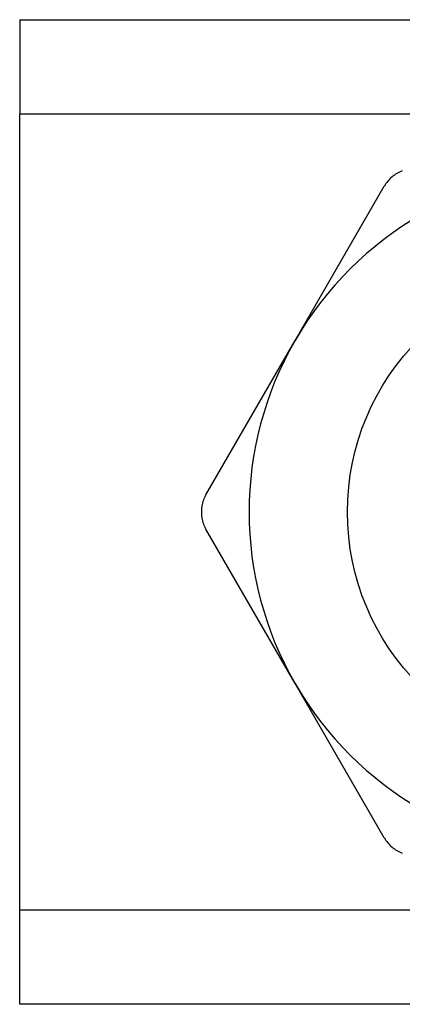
# Model space of a CAD drawing. Header units: inches. Extents: x 5 to 160, y 9 to 87.
# Tile 102 of 203: x 7.551 to 7.77, y 60.045 to 60.607. Entities that reach past the tile are written whole.
import ezdxf

# ---------------------------------------------------------------- set-up
doc = ezdxf.new("R2010")
doc.units = ezdxf.units.IN
doc.header["$MEASUREMENT"] = 0
doc.layers.add('Visible Edges(ANSI)', color=7, linetype='Continuous', lineweight=25)
doc.layers.add('Visible Tangent Edges(ANSI)', color=7, linetype='Continuous', lineweight=25)

msp = doc.modelspace()

# ---------------------------------------------------------------- linework, layer by layer
at = {"layer": 'Visible Edges(ANSI)'}
for p, q in [((7.55145, 60.60708), (31.82704, 60.60708)), ((7.55145, 60.60708), (7.55145, 60.55323)), ((7.55145, 60.09893), (7.55145, 60.55323)), ((7.7086, 60.42401), (7.75946, 60.5121)), ((7.65774, 60.33592), (7.7086, 60.42401)), ((7.7086, 60.22814), (7.65774, 60.31623)), ((7.75946, 60.14005), (7.7086, 60.22814)), ((7.55145, 60.04508), (7.55145, 60.09893)), ((31.82704, 60.04508), (7.55145, 60.04508))]:
    msp.add_line(p, q, dxfattribs=at)
at = {"layer": 'Visible Edges(ANSI)', "flags": 128}
for points in [[(7.76975, 60.52074), (7.76895, 60.52043), (7.76816, 60.52009), (7.7674, 60.51971), (7.76666, 60.51931), (7.76594, 60.51887), (7.76524, 60.5184), (7.76455, 60.51789), (7.76388, 60.51735), (7.76323, 60.51678), (7.7626, 60.51619), (7.762, 60.51556), (7.76143, 60.51491), (7.76089, 60.51424), (7.76038, 60.51355), (7.7599, 60.51283), (7.75946, 60.5121)], [(7.65774, 60.33592), (7.65733, 60.33517), (7.65695, 60.3344), (7.6566, 60.33361), (7.65629, 60.33281), (7.65601, 60.33199), (7.65577, 60.33115), (7.65557, 60.33031), (7.6554, 60.32947), (7.65527, 60.32862), (7.65518, 60.32777), (7.65512, 60.32692), (7.6551, 60.32608), (7.65512, 60.32523), (7.65518, 60.32439), (7.65527, 60.32354), (7.6554, 60.32269), (7.65557, 60.32184), (7.65577, 60.321), (7.65601, 60.32017), (7.65629, 60.31935), (7.6566, 60.31854), (7.65695, 60.31775), (7.65733, 60.31698), (7.65774, 60.31623)], [(7.75946, 60.14005), (7.7599, 60.13932), (7.76038, 60.13861), (7.76089, 60.13792), (7.76143, 60.13724), (7.762, 60.13659), (7.7626, 60.13597), (7.76323, 60.13537), (7.76388, 60.1348), (7.76455, 60.13427), (7.76524, 60.13376), (7.76594, 60.13329), (7.76666, 60.13285), (7.7674, 60.13244), (7.76816, 60.13207), (7.76895, 60.13173), (7.76975, 60.13141)]]:
    msp.add_lwpolyline(points, dxfattribs=at)
at = {"layer": 'Visible Edges(ANSI)'}
msp.add_circle((7.87822, 60.32608), 0.13976, dxfattribs=at)
for start, end in [(90, 150), (150, 210), (210, 270)]:
    msp.add_arc((7.87822, 60.32608), 0.19587, start, end, dxfattribs=at)
at = {"layer": 'Visible Tangent Edges(ANSI)'}
for p, q in [((31.82704, 60.55323), (7.55145, 60.55323)), ((7.55145, 60.09893), (31.82704, 60.09893))]:
    msp.add_line(p, q, dxfattribs=at)

doc.saveas('drawing.dxf')
